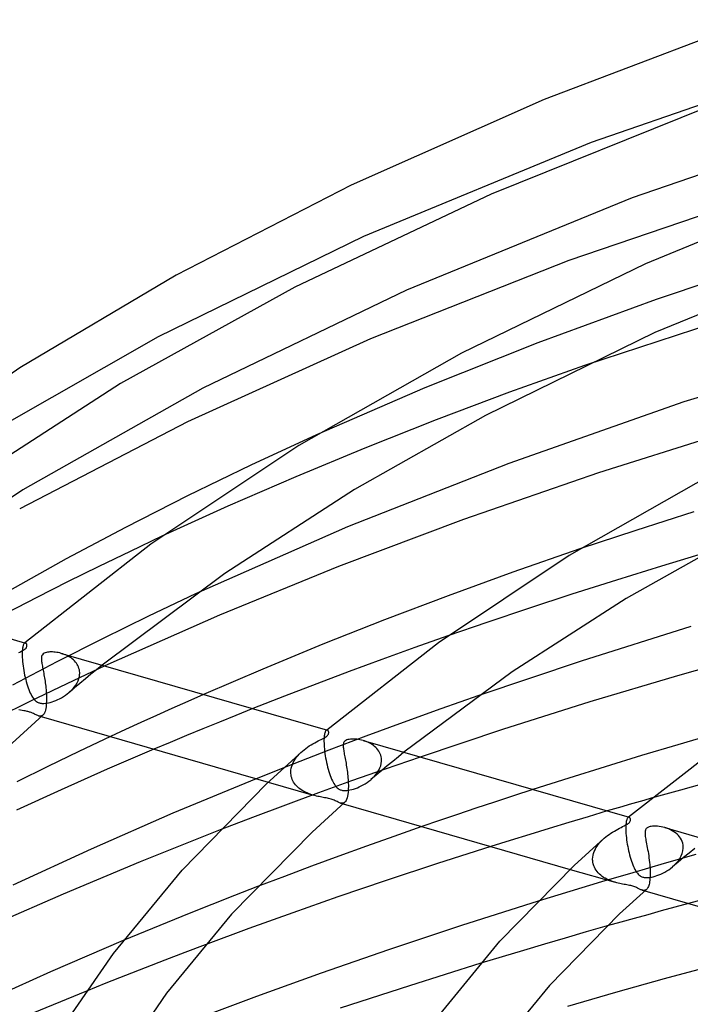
# Model space of a CAD drawing. Header units: millimetres. Extents: x -374 to 374, y -188 to 321.
# Tile 37 of 112: x -165 to -124, y 242 to 302. Entities that reach past the tile are written whole.
import ezdxf

# ---------------------------------------------------------------- set-up
doc = ezdxf.new("R2010")
doc.units = ezdxf.units.MM
doc.layers.add('HIDDEN', color=7, linetype='Continuous')
doc.layers.add('THICK', color=7, linetype='Continuous')

msp = doc.modelspace()

# ---------------------------------------------------------------- linework, layer by layer
at = {"layer": 'HIDDEN'}
for p, q in [((-114.362, 299.796), (-130.125, 294.342)), ((-130.125, 294.342), (-143.831, 288.667)), ((-143.831, 288.667), (-156.218, 282.624)), ((-118.298, 287.523), (-126.198, 284.876)), ((-126.198, 284.876), (-133.321, 282.261)), ((-156.218, 282.624), (-167.164, 276.374)), ((-133.321, 282.261), (-140.132, 279.546)), ((-130.522, 280.895), (-135.027, 279.285)), ((-140.132, 279.546), (-146.666, 276.72)), ((-135.027, 279.285), (-139.456, 277.62)), ((-139.456, 277.62), (-143.759, 275.921)), ((-143.759, 275.921), (-147.919, 274.196)), ((-147.919, 274.196), (-152.013, 272.413)), ((-152.013, 272.413), (-155.984, 270.603)), ((-123.932, 272.079), (-127.432, 270.957)), ((-127.432, 270.957), (-130.792, 269.841)), ((-123.158, 269.629), (-125.874, 268.81)), ((-125.874, 268.81), (-128.596, 267.966)), ((-128.596, 267.966), (-131.284, 267.109)), ((-153.951, 267.137), (-156.784, 265.797)), ((-131.284, 267.109), (-133.898, 266.254)), ((-133.898, 266.254), (-136.398, 265.415)), ((-156.784, 265.797), (-159.568, 264.431)), ((-136.398, 265.415), (-138.745, 264.606)), ((-164.32, 264.085), (-164.335, 264.052)), ((-164.304, 264.112), (-164.32, 264.085)), ((-164.288, 264.135), (-164.304, 264.112)), ((-164.271, 264.151), (-164.288, 264.135)), ((-164.266, 264.156), (-164.272, 264.151)), ((-164.259, 264.16), (-164.271, 264.151)), ((-164.26, 264.161), (-164.266, 264.156)), ((-164.254, 264.166), (-164.26, 264.161)), ((-164.248, 264.167), (-164.259, 264.16)), ((-164.249, 264.171), (-164.254, 264.166)), ((-164.243, 264.176), (-164.249, 264.171)), ((-164.236, 264.171), (-164.248, 264.167)), ((-164.237, 264.181), (-164.243, 264.176)), ((-164.224, 264.173), (-164.236, 264.171)), ((-164.212, 264.172), (-164.224, 264.173)), ((-164.2, 264.17), (-164.212, 264.172)), ((-159.568, 264.431), (-162.311, 263.039)), ((-164.404, 263.567), (-164.405, 263.48)), ((-164.405, 263.48), (-164.403, 263.387)), ((-164.402, 263.648), (-164.404, 263.567)), ((-164.397, 263.724), (-164.402, 263.648)), ((-164.391, 263.795), (-164.397, 263.724)), ((-164.382, 263.859), (-164.391, 263.795)), ((-164.372, 263.916), (-164.382, 263.859)), ((-164.361, 263.968), (-164.372, 263.916)), ((-164.348, 264.013), (-164.361, 263.968)), ((-164.335, 264.052), (-164.348, 264.013)), ((-161.958, 263.521), (-162.048, 263.548)), ((-161.869, 263.489), (-161.958, 263.521)), ((-161.781, 263.453), (-161.869, 263.489)), ((-162.311, 263.039), (-164.979, 261.639)), ((-164.403, 263.387), (-164.403, 263.372)), ((-164.403, 263.372), (-164.402, 263.358)), ((-164.402, 263.358), (-164.402, 263.344)), ((-164.402, 263.344), (-164.401, 263.33)), ((-164.401, 263.33), (-164.4, 263.315)), ((-164.4, 263.315), (-164.4, 263.3)), ((-164.4, 263.3), (-164.392, 263.179)), ((-164.392, 263.179), (-164.381, 263.052)), ((-164.381, 263.052), (-164.367, 262.921)), ((-164.367, 262.921), (-164.35, 262.786)), ((-161.695, 263.414), (-161.781, 263.453)), ((-161.612, 263.37), (-161.695, 263.414)), ((-161.532, 263.323), (-161.612, 263.37)), ((-161.456, 263.272), (-161.532, 263.323)), ((-161.383, 263.217), (-161.456, 263.272)), ((-161.314, 263.158), (-161.383, 263.217)), ((-161.25, 263.095), (-161.314, 263.158)), ((-161.19, 263.029), (-161.25, 263.095)), ((-161.136, 262.959), (-161.19, 263.029)), ((-161.088, 262.886), (-161.136, 262.959)), ((-161.045, 262.809), (-161.088, 262.886)), ((-164.35, 262.786), (-164.33, 262.651)), ((-164.33, 262.651), (-164.307, 262.515)), ((-164.307, 262.515), (-164.282, 262.378)), ((-164.282, 262.378), (-164.254, 262.243)), ((-159.416, 262.789), (-161.707, 261.719)), ((-161.01, 262.729), (-161.045, 262.809)), ((-160.981, 262.646), (-161.01, 262.729)), ((-160.959, 262.562), (-160.981, 262.646)), ((-160.945, 262.475), (-160.959, 262.562)), ((-160.955, 262.165), (-160.94, 262.302)), ((-160.939, 262.387), (-160.945, 262.475)), ((-160.94, 262.302), (-160.939, 262.316)), ((-160.938, 262.373), (-160.939, 262.387)), ((-160.939, 262.33), (-160.938, 262.344)), ((-160.939, 262.316), (-160.939, 262.33)), ((-160.938, 262.358), (-160.938, 262.373)), ((-160.938, 262.344), (-160.938, 262.358)), ((-160.262, 262.292), (-160.594, 262.017)), ((-159.927, 262.566), (-160.262, 262.292)), ((-159.591, 262.839), (-159.927, 262.566)), ((-164.254, 262.243), (-164.224, 262.109)), ((-164.224, 262.109), (-164.191, 261.977)), ((-164.191, 261.977), (-164.157, 261.848)), ((-164.157, 261.848), (-164.12, 261.721)), ((-164.12, 261.721), (-164.082, 261.598)), ((-161.707, 261.719), (-163.942, 260.648)), ((-160.924, 261.742), (-161.253, 261.466)), ((-161.175, 261.638), (-161.099, 261.765)), ((-161.099, 261.765), (-161.036, 261.896)), ((-161.036, 261.896), (-160.988, 262.029)), ((-160.988, 262.029), (-160.955, 262.165)), ((-160.594, 262.017), (-160.924, 261.742)), ((-164.082, 261.598), (-164.042, 261.479)), ((-164.042, 261.479), (-164, 261.365)), ((-164, 261.365), (-163.958, 261.259)), ((-163.958, 261.259), (-163.914, 261.159)), ((-163.914, 261.159), (-163.869, 261.066)), ((-161.801, 261.021), (-161.689, 261.101)), ((-161.689, 261.101), (-161.582, 261.188)), ((-161.582, 261.188), (-161.467, 261.291)), ((-161.253, 261.466), (-161.58, 261.19)), ((-161.467, 261.291), (-161.36, 261.401)), ((-161.36, 261.401), (-161.262, 261.517)), ((-161.262, 261.517), (-161.175, 261.638)), ((-163.942, 260.648), (-166.162, 259.554)), ((-163.869, 261.066), (-163.823, 260.98)), ((-163.823, 260.98), (-163.776, 260.902)), ((-163.776, 260.902), (-163.727, 260.832)), ((-163.727, 260.832), (-163.677, 260.769)), ((-163.677, 260.769), (-163.627, 260.716)), ((-163.627, 260.716), (-163.579, 260.673)), ((-163.579, 260.673), (-163.533, 260.64)), ((-163.533, 260.64), (-163.489, 260.613)), ((-163.489, 260.613), (-163.449, 260.593)), ((-163.449, 260.593), (-163.407, 260.576)), ((-163.407, 260.576), (-163.363, 260.562)), ((-163.363, 260.562), (-163.317, 260.55)), ((-163.317, 260.55), (-163.269, 260.542)), ((-163.269, 260.542), (-163.218, 260.536)), ((-163.218, 260.536), (-163.159, 260.533)), ((-163.159, 260.533), (-163.089, 260.534)), ((-163.089, 260.534), (-163.007, 260.54)), ((-163.007, 260.54), (-162.914, 260.553)), ((-162.914, 260.553), (-162.814, 260.572)), ((-162.814, 260.572), (-162.709, 260.597)), ((-162.709, 260.597), (-162.601, 260.629)), ((-162.601, 260.629), (-162.49, 260.666)), ((-162.49, 260.666), (-162.377, 260.71)), ((-162.377, 260.71), (-162.262, 260.76)), ((-162.262, 260.76), (-162.146, 260.816)), ((-162.146, 260.816), (-162.03, 260.878)), ((-162.03, 260.878), (-161.914, 260.947)), ((-161.914, 260.947), (-161.801, 261.021)), ((-154.429, 260.653), (-155.377, 260.23)), ((-153.474, 261.074), (-154.429, 260.653)), ((-136.881, 261.02), (-139.173, 260.213)), ((-164.498, 260.127), (-164.602, 260.147)), ((-164.4, 260.11), (-164.498, 260.127)), ((-164.309, 260.093), (-164.4, 260.11)), ((-164.231, 260.078), (-164.309, 260.093)), ((-164.164, 260.064), (-164.231, 260.078)), ((-164.106, 260.052), (-164.164, 260.064)), ((-164.054, 260.039), (-164.106, 260.052)), ((-164.005, 260.026), (-164.054, 260.039)), ((-163.958, 260.012), (-164.005, 260.026)), ((-163.913, 259.997), (-163.958, 260.012)), ((-163.87, 259.982), (-163.913, 259.997)), ((-163.825, 259.964), (-163.87, 259.982)), ((-163.776, 259.944), (-163.825, 259.964)), ((-163.724, 259.92), (-163.776, 259.944)), ((-163.67, 259.894), (-163.724, 259.92)), ((-155.377, 260.23), (-156.318, 259.806)), ((-150.507, 260.217), (-151.519, 259.813)), ((-139.173, 260.213), (-141.443, 259.392)), ((-163.616, 259.867), (-163.67, 259.894)), ((-163.564, 259.841), (-163.616, 259.867)), ((-163.513, 259.817), (-163.564, 259.841)), ((-163.463, 259.796), (-163.513, 259.817)), ((-163.415, 259.78), (-163.463, 259.796)), ((-163.368, 259.769), (-163.415, 259.78)), ((-163.415, 259.78), (-163.258, 259.735)), ((-163.321, 259.764), (-163.368, 259.769)), ((-163.276, 259.767), (-163.321, 259.764)), ((-163.234, 259.778), (-163.276, 259.767)), ((-163.194, 259.796), (-163.234, 259.778)), ((-163.156, 259.824), (-163.194, 259.796)), ((-157.251, 259.381), (-158.175, 258.956)), ((-156.318, 259.806), (-157.251, 259.381)), ((-152.521, 259.408), (-153.513, 259.003)), ((-151.519, 259.813), (-152.521, 259.408)), ((-141.443, 259.392), (-143.698, 258.557)), ((-158.175, 258.956), (-159.088, 258.531)), ((-153.513, 259.003), (-154.498, 258.597)), ((-146.166, 258.746), (-146.179, 258.695)), ((-146.151, 258.791), (-146.166, 258.746)), ((-146.136, 258.828), (-146.151, 258.791)), ((-146.119, 258.859), (-146.136, 258.828)), ((-146.102, 258.883), (-146.119, 258.859)), ((-146.084, 258.902), (-146.102, 258.883)), ((-146.072, 258.91), (-146.084, 258.902)), ((-146.079, 258.906), (-146.084, 258.901)), ((-146.073, 258.911), (-146.079, 258.906)), ((-146.067, 258.916), (-146.073, 258.911)), ((-146.06, 258.917), (-146.072, 258.91)), ((-146.062, 258.921), (-146.067, 258.916)), ((-146.056, 258.926), (-146.062, 258.921)), ((-146.048, 258.921), (-146.06, 258.917)), ((-146.05, 258.93), (-146.056, 258.926)), ((-146.036, 258.923), (-146.048, 258.921)), ((-146.025, 258.922), (-146.036, 258.923)), ((-146.013, 258.92), (-146.025, 258.922)), ((-155.481, 258.187), (-156.462, 257.773)), ((-154.498, 258.597), (-155.481, 258.187)), ((-146.216, 258.33), (-146.217, 258.236)), ((-146.217, 258.236), (-146.215, 258.136)), ((-146.213, 258.417), (-146.216, 258.33)), ((-146.215, 258.136), (-146.215, 258.122)), ((-146.208, 258.498), (-146.213, 258.417)), ((-146.2, 258.571), (-146.208, 258.498)), ((-146.19, 258.637), (-146.2, 258.571)), ((-146.179, 258.695), (-146.19, 258.637)), ((-143.698, 258.557), (-145.93, 257.71)), ((-143.768, 258.27), (-143.862, 258.299)), ((-143.674, 258.236), (-143.768, 258.27)), ((-143.582, 258.198), (-143.674, 258.236)), ((-143.492, 258.155), (-143.582, 258.198)), ((-143.405, 258.109), (-143.492, 258.155)), ((-145.93, 257.71), (-148.132, 256.854)), ((-147.706, 257.478), (-147.615, 257.57)), ((-147.615, 257.57), (-147.519, 257.658)), ((-146.215, 258.122), (-146.214, 258.108)), ((-146.214, 258.108), (-146.214, 258.094)), ((-146.214, 258.094), (-146.213, 258.079)), ((-146.213, 258.079), (-146.213, 258.065)), ((-146.213, 258.065), (-146.212, 258.05)), ((-146.212, 258.05), (-146.204, 257.925)), ((-146.204, 257.925), (-146.193, 257.795)), ((-146.193, 257.795), (-146.178, 257.661)), ((-146.178, 257.661), (-146.161, 257.523)), ((-143.321, 258.057), (-143.405, 258.109)), ((-143.242, 258.002), (-143.321, 258.057)), ((-143.166, 257.942), (-143.242, 258.002)), ((-143.095, 257.879), (-143.166, 257.942)), ((-143.03, 257.81), (-143.095, 257.879)), ((-142.97, 257.738), (-143.03, 257.81)), ((-142.917, 257.662), (-142.97, 257.738)), ((-142.87, 257.582), (-142.917, 257.662)), ((-142.83, 257.498), (-142.87, 257.582)), ((-141.396, 257.587), (-141.734, 257.314)), ((-148.116, 256.857), (-148.067, 256.968)), ((-148.067, 256.968), (-148.009, 257.076)), ((-148.009, 257.076), (-147.944, 257.182)), ((-147.944, 257.182), (-147.871, 257.284)), ((-147.871, 257.284), (-147.791, 257.383)), ((-147.791, 257.383), (-147.706, 257.478)), ((-146.161, 257.523), (-146.14, 257.384)), ((-146.14, 257.384), (-146.116, 257.244)), ((-146.116, 257.244), (-146.09, 257.105)), ((-146.09, 257.105), (-146.061, 256.967)), ((-146.061, 256.967), (-146.03, 256.831)), ((-142.798, 257.411), (-142.83, 257.498)), ((-142.774, 257.322), (-142.798, 257.411)), ((-142.758, 257.23), (-142.774, 257.322)), ((-142.768, 256.915), (-142.752, 257.051)), ((-142.751, 257.136), (-142.758, 257.23)), ((-142.752, 257.051), (-142.751, 257.066)), ((-142.751, 257.122), (-142.751, 257.136)), ((-142.751, 257.108), (-142.751, 257.122)), ((-142.751, 257.094), (-142.751, 257.108)), ((-142.751, 257.08), (-142.751, 257.094)), ((-142.751, 257.066), (-142.751, 257.08)), ((-140.418, 257.304), (-142.536, 256.574)), ((-142.071, 257.04), (-142.405, 256.765)), ((-141.734, 257.314), (-142.071, 257.04)), ((-148.132, 256.854), (-150.297, 255.993)), ((-148.213, 256.406), (-148.204, 256.52)), ((-148.213, 256.392), (-148.213, 256.406)), ((-148.213, 256.377), (-148.213, 256.392)), ((-148.213, 256.362), (-148.213, 256.377)), ((-148.213, 256.347), (-148.213, 256.362)), ((-148.213, 256.333), (-148.213, 256.347)), ((-148.204, 256.52), (-148.185, 256.633)), ((-148.185, 256.633), (-148.156, 256.746)), ((-148.156, 256.746), (-148.116, 256.857)), ((-146.03, 256.831), (-145.996, 256.696)), ((-145.996, 256.696), (-145.961, 256.565)), ((-145.961, 256.565), (-145.923, 256.437)), ((-145.923, 256.437), (-145.883, 256.312)), ((-142.536, 256.574), (-144.549, 255.862)), ((-143.075, 256.266), (-142.987, 256.388)), ((-142.737, 256.49), (-143.066, 256.215)), ((-142.987, 256.388), (-142.911, 256.514)), ((-142.911, 256.514), (-142.848, 256.646)), ((-142.848, 256.646), (-142.8, 256.779)), ((-142.8, 256.779), (-142.768, 256.915)), ((-142.405, 256.765), (-142.737, 256.49)), ((-149.579, 255.786), (-146.86, 255.001)), ((-148.212, 256.318), (-148.213, 256.333)), ((-148.203, 256.223), (-148.212, 256.318)), ((-148.187, 256.131), (-148.203, 256.223)), ((-148.162, 256.04), (-148.187, 256.131)), ((-148.131, 255.952), (-148.162, 256.04)), ((-148.092, 255.867), (-148.131, 255.952)), ((-148.046, 255.786), (-148.092, 255.867)), ((-147.995, 255.708), (-148.046, 255.786)), ((-144.549, 255.862), (-146.552, 255.139)), ((-145.883, 256.312), (-145.842, 256.192)), ((-145.842, 256.192), (-145.799, 256.079)), ((-145.799, 256.079), (-145.755, 255.972)), ((-145.755, 255.972), (-145.711, 255.873)), ((-145.711, 255.873), (-145.664, 255.781)), ((-145.664, 255.781), (-145.617, 255.697)), ((-143.735, 255.692), (-143.619, 255.767)), ((-143.619, 255.767), (-143.505, 255.849)), ((-143.505, 255.849), (-143.395, 255.937)), ((-143.395, 255.937), (-143.281, 256.04)), ((-143.066, 256.215), (-143.394, 255.938)), ((-143.281, 256.04), (-143.173, 256.15)), ((-143.173, 256.15), (-143.075, 256.266)), ((-122.95, 255.807), (-124.729, 255.314)), ((-147.938, 255.634), (-147.995, 255.708)), ((-147.876, 255.564), (-147.938, 255.634)), ((-147.809, 255.498), (-147.876, 255.564)), ((-147.737, 255.435), (-147.809, 255.498)), ((-147.662, 255.376), (-147.737, 255.435)), ((-147.583, 255.321), (-147.662, 255.376)), ((-147.5, 255.269), (-147.583, 255.321)), ((-147.415, 255.221), (-147.5, 255.269)), ((-147.327, 255.176), (-147.415, 255.221)), ((-147.236, 255.135), (-147.327, 255.176)), ((-145.617, 255.697), (-145.568, 255.621)), ((-145.568, 255.621), (-145.518, 255.553)), ((-145.518, 255.553), (-145.467, 255.493)), ((-145.467, 255.493), (-145.417, 255.444)), ((-145.417, 255.444), (-145.369, 255.406)), ((-145.369, 255.406), (-145.323, 255.375)), ((-145.323, 255.375), (-145.28, 255.352)), ((-145.28, 255.352), (-145.238, 255.333)), ((-145.238, 255.333), (-145.194, 255.317)), ((-145.194, 255.317), (-145.148, 255.304)), ((-145.148, 255.304), (-145.1, 255.295)), ((-145.1, 255.295), (-145.049, 255.288)), ((-145.049, 255.288), (-144.991, 255.284)), ((-144.991, 255.284), (-144.923, 255.283)), ((-144.923, 255.283), (-144.843, 255.288)), ((-144.843, 255.288), (-144.75, 255.299)), ((-144.75, 255.299), (-144.649, 255.317)), ((-144.649, 255.317), (-144.543, 255.342)), ((-144.543, 255.342), (-144.434, 255.373)), ((-144.434, 255.373), (-144.321, 255.41)), ((-144.321, 255.41), (-144.206, 255.454)), ((-144.206, 255.454), (-144.089, 255.504)), ((-144.089, 255.504), (-143.971, 255.56)), ((-143.971, 255.56), (-143.852, 255.623)), ((-143.852, 255.623), (-143.735, 255.692)), ((-133.624, 255.343), (-134.787, 254.966)), ((-124.729, 255.314), (-126.493, 254.816)), ((-146.552, 255.139), (-148.545, 254.404)), ((-147.143, 255.096), (-147.236, 255.135)), ((-147.049, 255.061), (-147.143, 255.096)), ((-146.954, 255.029), (-147.049, 255.061)), ((-146.86, 255.001), (-146.954, 255.029)), ((-146.767, 254.975), (-146.86, 255.001)), ((-146.676, 254.953), (-146.767, 254.975)), ((-146.587, 254.932), (-146.676, 254.953)), ((-146.501, 254.914), (-146.587, 254.932)), ((-146.417, 254.897), (-146.501, 254.914)), ((-146.337, 254.882), (-146.417, 254.897)), ((-146.257, 254.867), (-146.337, 254.882)), ((-146.175, 254.853), (-146.257, 254.867)), ((-146.094, 254.838), (-146.175, 254.853)), ((-146.014, 254.822), (-146.094, 254.838)), ((-145.937, 254.806), (-146.014, 254.822)), ((-145.864, 254.788), (-145.937, 254.806)), ((-145.793, 254.768), (-145.864, 254.788)), ((-145.726, 254.747), (-145.793, 254.768)), ((-145.66, 254.723), (-145.726, 254.747)), ((-145.596, 254.697), (-145.66, 254.723)), ((-145.535, 254.669), (-145.596, 254.697)), ((-145.477, 254.64), (-145.535, 254.669)), ((-145.422, 254.613), (-145.477, 254.64)), ((-145.371, 254.588), (-145.422, 254.613)), ((-145.322, 254.565), (-145.371, 254.588)), ((-144.971, 254.573), (-145.01, 254.545)), ((-135.934, 254.59), (-137.063, 254.215)), ((-134.787, 254.966), (-135.934, 254.59)), ((-148.545, 254.404), (-150.523, 253.659)), ((-145.274, 254.545), (-145.322, 254.565)), ((-145.228, 254.53), (-145.274, 254.545)), ((-145.182, 254.519), (-145.228, 254.53)), ((-145.228, 254.53), (-145.07, 254.484)), ((-145.137, 254.514), (-145.182, 254.519)), ((-145.093, 254.516), (-145.137, 254.514)), ((-145.051, 254.526), (-145.093, 254.516)), ((-145.01, 254.545), (-145.051, 254.526)), ((-137.063, 254.215), (-138.171, 253.843)), ((-129.144, 254.05), (-130.304, 253.707)), ((-150.523, 253.659), (-152.481, 252.907)), ((-139.256, 253.475), (-140.314, 253.111)), ((-138.171, 253.843), (-139.256, 253.475)), ((-130.304, 253.707), (-131.471, 253.358)), ((-127.997, 253.419), (-128.007, 253.362)), ((-127.985, 253.47), (-127.997, 253.419)), ((-127.973, 253.514), (-127.985, 253.47)), ((-127.959, 253.553), (-127.973, 253.514)), ((-127.944, 253.586), (-127.959, 253.553)), ((-127.929, 253.613), (-127.944, 253.586)), ((-127.913, 253.635), (-127.929, 253.613)), ((-127.896, 253.652), (-127.913, 253.635)), ((-127.891, 253.656), (-127.897, 253.652)), ((-127.885, 253.66), (-127.896, 253.652)), ((-127.885, 253.661), (-127.891, 253.656)), ((-127.873, 253.667), (-127.885, 253.66)), ((-127.88, 253.666), (-127.885, 253.661)), ((-127.874, 253.671), (-127.88, 253.666)), ((-127.868, 253.675), (-127.874, 253.671)), ((-127.861, 253.671), (-127.873, 253.667)), ((-127.863, 253.68), (-127.868, 253.675)), ((-127.849, 253.672), (-127.861, 253.671)), ((-127.837, 253.672), (-127.849, 253.672)), ((-127.826, 253.67), (-127.837, 253.672)), ((-132.642, 253.002), (-133.816, 252.642)), ((-131.471, 253.358), (-132.642, 253.002)), ((-128.026, 253.15), (-128.029, 253.068)), ((-128.029, 253.068), (-128.029, 252.98)), ((-128.029, 252.98), (-128.027, 252.886)), ((-128.027, 252.886), (-128.027, 252.872)), ((-128.027, 252.872), (-128.026, 252.858)), ((-128.021, 253.227), (-128.026, 253.15)), ((-128.026, 252.858), (-128.026, 252.843)), ((-128.026, 252.843), (-128.025, 252.829)), ((-128.025, 252.829), (-128.025, 252.814)), ((-128.025, 252.814), (-128.024, 252.8)), ((-128.024, 252.8), (-128.017, 252.684)), ((-128.015, 253.298), (-128.021, 253.227)), ((-128.007, 253.362), (-128.015, 253.298)), ((-125.558, 253.012), (-125.673, 253.048)), ((-125.443, 252.968), (-125.558, 253.012)), ((-125.333, 252.919), (-125.443, 252.968)), ((-125.226, 252.863), (-125.333, 252.919)), ((-125.125, 252.802), (-125.226, 252.863)), ((-125.03, 252.734), (-125.125, 252.802)), ((-134.988, 252.278), (-136.156, 251.911)), ((-133.816, 252.642), (-134.988, 252.278)), ((-129.608, 252.128), (-129.522, 252.224)), ((-129.522, 252.224), (-129.431, 252.317)), ((-129.431, 252.317), (-129.334, 252.407)), ((-128.017, 252.684), (-128.007, 252.564)), ((-128.007, 252.564), (-127.994, 252.439)), ((-127.994, 252.439), (-127.978, 252.311)), ((-127.978, 252.311), (-127.959, 252.18)), ((-124.942, 252.66), (-125.03, 252.734)), ((-124.861, 252.58), (-124.942, 252.66)), ((-124.788, 252.495), (-124.861, 252.58)), ((-124.724, 252.404), (-124.788, 252.495)), ((-124.67, 252.308), (-124.724, 252.404)), ((-124.626, 252.207), (-124.67, 252.308)), ((-124.593, 252.103), (-124.626, 252.207)), ((-129.969, 251.49), (-129.93, 251.601)), ((-129.93, 251.601), (-129.882, 251.711)), ((-129.882, 251.711), (-129.825, 251.82)), ((-129.825, 251.82), (-129.76, 251.925)), ((-129.76, 251.925), (-129.687, 252.028)), ((-129.687, 252.028), (-129.608, 252.128)), ((-127.959, 252.18), (-127.938, 252.049)), ((-127.938, 252.049), (-127.914, 251.918)), ((-127.914, 251.918), (-127.888, 251.786)), ((-127.888, 251.786), (-127.86, 251.656)), ((-127.86, 251.656), (-127.829, 251.527)), ((-124.624, 251.49), (-124.583, 251.645)), ((-124.572, 251.996), (-124.593, 252.103)), ((-124.583, 251.645), (-124.564, 251.801)), ((-124.563, 251.886), (-124.572, 251.996)), ((-124.564, 251.801), (-124.563, 251.815)), ((-124.563, 251.872), (-124.563, 251.886)), ((-124.563, 251.858), (-124.563, 251.872)), ((-124.563, 251.843), (-124.563, 251.858)), ((-124.563, 251.829), (-124.563, 251.843)), ((-124.563, 251.815), (-124.563, 251.829)), ((-123.878, 251.787), (-124.214, 251.513)), ((-130.025, 251.156), (-130.017, 251.267)), ((-130.025, 251.141), (-130.025, 251.156)), ((-130.025, 251.126), (-130.025, 251.141)), ((-130.025, 251.112), (-130.025, 251.126)), ((-130.025, 251.097), (-130.025, 251.112)), ((-130.025, 251.082), (-130.025, 251.097)), ((-130.024, 251.068), (-130.025, 251.082)), ((-130.014, 250.961), (-130.024, 251.068)), ((-130.017, 251.267), (-129.998, 251.379)), ((-129.998, 251.379), (-129.969, 251.49)), ((-127.829, 251.527), (-127.796, 251.4)), ((-127.796, 251.4), (-127.762, 251.275)), ((-127.762, 251.275), (-127.725, 251.153)), ((-127.725, 251.153), (-127.687, 251.034)), ((-127.687, 251.034), (-127.647, 250.92)), ((-123.806, 251.419), (-125.714, 250.879)), ((-124.966, 250.922), (-124.858, 251.054)), ((-124.548, 251.238), (-124.88, 250.963)), ((-124.858, 251.054), (-124.764, 251.193)), ((-124.764, 251.193), (-124.685, 251.339)), ((-124.685, 251.339), (-124.624, 251.49)), ((-124.214, 251.513), (-124.548, 251.238)), ((-131.378, 250.532), (-128.673, 249.751)), ((-129.993, 250.856), (-130.014, 250.961)), ((-129.963, 250.755), (-129.993, 250.856)), ((-129.924, 250.658), (-129.963, 250.755)), ((-129.876, 250.565), (-129.924, 250.658)), ((-129.821, 250.477), (-129.876, 250.565)), ((-129.759, 250.394), (-129.821, 250.477)), ((-127.647, 250.92), (-127.605, 250.812)), ((-127.605, 250.812), (-127.563, 250.71)), ((-125.714, 250.879), (-127.603, 250.333)), ((-127.563, 250.71), (-127.52, 250.615)), ((-127.52, 250.615), (-127.475, 250.527)), ((-127.475, 250.527), (-127.429, 250.445)), ((-127.429, 250.445), (-127.382, 250.371)), ((-125.677, 250.366), (-125.557, 250.435)), ((-125.557, 250.435), (-125.44, 250.511)), ((-125.44, 250.511), (-125.325, 250.594)), ((-125.325, 250.594), (-125.213, 250.682)), ((-125.213, 250.682), (-125.085, 250.798)), ((-124.88, 250.963), (-125.208, 250.686)), ((-125.085, 250.798), (-124.966, 250.922)), ((-129.69, 250.316), (-129.759, 250.394)), ((-129.616, 250.242), (-129.69, 250.316)), ((-129.536, 250.173), (-129.616, 250.242)), ((-129.452, 250.109), (-129.536, 250.173)), ((-127.603, 250.333), (-129.492, 249.776)), ((-129.363, 250.05), (-129.452, 250.109)), ((-129.271, 249.995), (-129.363, 250.05)), ((-129.176, 249.944), (-129.271, 249.995)), ((-129.077, 249.897), (-129.176, 249.944)), ((-128.977, 249.854), (-129.077, 249.897)), ((-128.875, 249.816), (-128.977, 249.854)), ((-127.382, 250.371), (-127.333, 250.305)), ((-127.333, 250.305), (-127.283, 250.246)), ((-127.283, 250.246), (-127.234, 250.198)), ((-127.234, 250.198), (-127.186, 250.158)), ((-127.186, 250.158), (-127.14, 250.127)), ((-127.14, 250.127), (-127.095, 250.102)), ((-127.095, 250.102), (-127.052, 250.083)), ((-127.052, 250.083), (-127.008, 250.067)), ((-127.008, 250.067), (-126.962, 250.054)), ((-126.962, 250.054), (-126.914, 250.045)), ((-126.914, 250.045), (-126.863, 250.038)), ((-126.863, 250.038), (-126.808, 250.034)), ((-126.808, 250.034), (-126.744, 250.033)), ((-126.744, 250.033), (-126.669, 250.037)), ((-126.669, 250.037), (-126.582, 250.047)), ((-126.582, 250.047), (-126.483, 250.063)), ((-126.483, 250.063), (-126.378, 250.086)), ((-126.378, 250.086), (-126.268, 250.116)), ((-126.268, 250.116), (-126.154, 250.153)), ((-126.154, 250.153), (-126.037, 250.196)), ((-126.037, 250.196), (-125.918, 250.246)), ((-125.918, 250.246), (-125.797, 250.303)), ((-125.797, 250.303), (-125.677, 250.366)), ((-150.225, 249.49), (-151.61, 248.954)), ((-129.492, 249.776), (-131.396, 249.201)), ((-128.773, 249.781), (-128.875, 249.816)), ((-128.673, 249.751), (-128.773, 249.781)), ((-128.577, 249.724), (-128.673, 249.751)), ((-128.483, 249.701), (-128.577, 249.724)), ((-128.392, 249.68), (-128.483, 249.701)), ((-128.303, 249.661), (-128.392, 249.68)), ((-128.218, 249.645), (-128.303, 249.661)), ((-128.135, 249.629), (-128.218, 249.645)), ((-128.05, 249.614), (-128.135, 249.629)), ((-127.965, 249.598), (-128.05, 249.614)), ((-127.882, 249.583), (-127.965, 249.598)), ((-127.802, 249.567), (-127.882, 249.583)), ((-127.728, 249.55), (-127.802, 249.567)), ((-127.661, 249.534), (-127.728, 249.55)), ((-127.599, 249.516), (-127.661, 249.534)), ((-127.54, 249.497), (-127.599, 249.516)), ((-127.483, 249.477), (-127.54, 249.497)), ((-127.429, 249.455), (-127.483, 249.477)), ((-127.376, 249.432), (-127.429, 249.455)), ((-127.326, 249.408), (-127.376, 249.432)), ((-127.28, 249.385), (-127.326, 249.408)), ((-127.235, 249.363), (-127.28, 249.385)), ((-127.194, 249.342), (-127.235, 249.363)), ((-127.154, 249.323), (-127.194, 249.342)), ((-127.115, 249.306), (-127.154, 249.323)), ((-127.078, 249.292), (-127.115, 249.306)), ((-127.041, 249.28), (-127.078, 249.292)), ((-127.001, 249.27), (-127.041, 249.28)), ((-127.041, 249.28), (-126.883, 249.234)), ((-126.961, 249.265), (-127.001, 249.27)), ((-126.923, 249.264), (-126.961, 249.265)), ((-126.886, 249.27), (-126.923, 249.264)), ((-126.85, 249.281), (-126.886, 249.27)), ((-126.815, 249.299), (-126.85, 249.281)), ((-126.781, 249.324), (-126.815, 249.299)), ((-151.61, 248.954), (-152.981, 248.415)), ((-131.396, 249.201), (-133.305, 248.614)), ((-122.987, 248.808), (-124.243, 248.472)), ((-152.981, 248.415), (-154.337, 247.874)), ((-154.337, 247.874), (-155.676, 247.332)), ((-155.676, 247.332), (-156.998, 246.789)), ((-129.146, 247.119), (-130.413, 246.758)), ((-156.998, 246.789), (-158.314, 246.241)), ((-131.672, 246.395), (-132.932, 246.026)), ((-130.413, 246.758), (-131.672, 246.395)), ((-153.38, 245.985), (-154.594, 245.526)), ((-132.932, 246.026), (-134.202, 245.649)), ((-154.594, 245.526), (-155.8, 245.065)), ((-135.481, 245.264), (-136.763, 244.873)), ((-134.202, 245.649), (-135.481, 245.264)), ((-156.998, 244.601), (-158.186, 244.135)), ((-155.8, 245.065), (-156.998, 244.601)), ((-158.186, 244.135), (-159.365, 243.668)), ((-159.365, 243.668), (-160.531, 243.2))]:
    msp.add_line(p, q, dxfattribs=at)
at = {"layer": 'THICK'}
for p, q in [((-120.292, 301.739), (-132.941, 296.924)), ((-132.941, 296.924), (-144.57, 291.765)), ((-123.073, 296.483), (-136.139, 291.221)), ((-112.086, 296.319), (-127.647, 291.002)), ((-114.558, 292.075), (-126.836, 287.026)), ((-144.57, 291.765), (-155.12, 286.348)), ((-117.79, 291.879), (-131.461, 287.232)), ((-136.139, 291.221), (-147.979, 285.614)), ((-127.647, 291.002), (-141.24, 285.444)), ((-112.744, 288.483), (-126.27, 282.88)), ((-131.461, 287.232), (-143.405, 282.509)), ((-126.836, 287.026), (-137.933, 281.642)), ((-155.12, 286.348), (-164.548, 280.766)), ((-147.979, 285.614), (-158.481, 279.806)), ((-141.24, 285.444), (-153.512, 279.527)), ((-119.796, 284.406), (-130.522, 280.895)), ((-143.405, 282.509), (-154.45, 277.498)), ((-126.27, 282.88), (-136.49, 277.881)), ((-112.559, 282.39), (-124.528, 278.699)), ((-137.933, 281.642), (-147.735, 276.068)), ((-164.548, 280.766), (-173.659, 274.517)), ((-158.481, 279.806), (-167.943, 273.699)), ((-153.512, 279.527), (-164.354, 273.406)), ((-124.528, 278.699), (-135.077, 275.002)), ((-136.49, 277.881), (-144.378, 273.429)), ((-154.45, 277.498), (-164.554, 272.264)), ((-120.387, 277.351), (-129.676, 274.429)), ((-146.666, 276.72), (-150.634, 274.891)), ((-147.735, 276.068), (-156.643, 270.129)), ((-150.634, 274.891), (-154.446, 273.044)), ((-135.077, 275.002), (-144.797, 271.17)), ((-129.676, 274.429), (-137.808, 271.622)), ((-122.707, 274.411), (-131.439, 269.445)), ((-164.354, 273.406), (-174.038, 267.01)), ((-154.446, 273.044), (-158.179, 271.145)), ((-144.378, 273.429), (-152.201, 268.367)), ((-137.808, 271.622), (-145.344, 268.78)), ((-158.179, 271.145), (-161.753, 269.239)), ((-155.984, 270.603), (-157.899, 269.698)), ((-144.797, 271.17), (-153.951, 267.137)), ((-121.002, 270.788), (-128.005, 266.851)), ((-156.643, 270.129), (-164.237, 264.181)), ((-157.899, 269.698), (-159.787, 268.785)), ((-131.439, 269.445), (-139.324, 264.191)), ((-130.792, 269.841), (-134.841, 268.437)), ((-161.753, 269.239), (-165.148, 267.338)), ((-178.497, 268.297), (-164.201, 264.17)), ((-159.787, 268.785), (-161.665, 267.855)), ((-152.201, 268.367), (-159.591, 262.839)), ((-145.344, 268.78), (-152.507, 265.849)), ((-134.841, 268.437), (-138.73, 267.024)), ((-161.665, 267.855), (-163.523, 266.914)), ((-163.523, 266.914), (-165.351, 265.966)), ((-138.73, 267.024), (-142.56, 265.572)), ((-128.005, 266.851), (-134.866, 262.435)), ((-152.507, 265.849), (-159.416, 262.789)), ((-142.56, 265.572), (-146.292, 264.098)), ((-124.11, 265.168), (-130.719, 263.089)), ((-164.184, 264.163), (-164.2, 264.17)), ((-164.168, 264.151), (-164.184, 264.163)), ((-164.153, 264.136), (-164.168, 264.151)), ((-164.14, 264.118), (-164.153, 264.136)), ((-164.13, 264.098), (-164.14, 264.118)), ((-164.122, 264.075), (-164.13, 264.098)), ((-164.116, 264.05), (-164.122, 264.075)), ((-146.292, 264.098), (-149.907, 262.607)), ((-139.324, 264.191), (-146.05, 258.93)), ((-138.745, 264.606), (-140.738, 263.901)), ((-164.615, 263.595), (-164.547, 263.629)), ((-164.547, 263.629), (-164.477, 263.666)), ((-164.477, 263.666), (-164.405, 263.704)), ((-164.405, 263.704), (-164.336, 263.744)), ((-164.336, 263.744), (-164.273, 263.785)), ((-164.273, 263.785), (-164.22, 263.826)), ((-164.22, 263.826), (-164.173, 263.872)), ((-164.173, 263.872), (-164.142, 263.917)), ((-164.142, 263.917), (-164.124, 263.957)), ((-164.124, 263.957), (-164.116, 263.994)), ((-164.114, 264.024), (-164.116, 264.05)), ((-164.116, 263.994), (-164.114, 264.024)), ((-163.181, 263.467), (-163.211, 263.414)), ((-163.138, 263.514), (-163.181, 263.467)), ((-163.083, 263.552), (-163.138, 263.514)), ((-163.017, 263.582), (-163.083, 263.552)), ((-162.945, 263.604), (-163.017, 263.582)), ((-162.871, 263.619), (-162.945, 263.604)), ((-162.798, 263.629), (-162.871, 263.619)), ((-162.727, 263.634), (-162.798, 263.629)), ((-162.653, 263.636), (-162.727, 263.634)), ((-162.575, 263.634), (-162.653, 263.636)), ((-162.493, 263.629), (-162.575, 263.634)), ((-162.408, 263.621), (-162.493, 263.629)), ((-162.32, 263.609), (-162.408, 263.621)), ((-162.231, 263.593), (-162.32, 263.609)), ((-162.14, 263.573), (-162.231, 263.593)), ((-162.048, 263.548), (-162.14, 263.573)), ((-162.042, 263.547), (-146.014, 258.92)), ((-140.738, 263.901), (-142.723, 263.183)), ((-119.624, 263.696), (-124.904, 262.205)), ((-163.24, 263.296), (-163.243, 263.237)), ((-163.243, 263.237), (-163.242, 263.181)), ((-163.242, 263.181), (-163.238, 263.125)), ((-163.23, 263.356), (-163.24, 263.296)), ((-163.238, 263.125), (-163.232, 263.064)), ((-163.232, 263.064), (-163.224, 263)), ((-163.211, 263.414), (-163.23, 263.356)), ((-163.224, 263), (-163.213, 262.931)), ((-163.213, 262.931), (-163.201, 262.858)), ((-142.723, 263.183), (-144.698, 262.453)), ((-130.719, 263.089), (-136.881, 261.02)), ((-163.201, 262.858), (-163.188, 262.781)), ((-163.188, 262.781), (-163.173, 262.701)), ((-163.173, 262.701), (-163.157, 262.617)), ((-163.157, 262.617), (-163.141, 262.53)), ((-163.141, 262.53), (-163.124, 262.441)), ((-163.124, 262.441), (-163.107, 262.351)), ((-163.107, 262.351), (-163.091, 262.258)), ((-149.907, 262.607), (-153.474, 261.074)), ((-144.698, 262.453), (-146.656, 261.715)), ((-134.866, 262.435), (-141.396, 257.587)), ((-163.091, 262.258), (-163.074, 262.163)), ((-163.074, 262.163), (-163.058, 262.067)), ((-163.058, 262.067), (-163.042, 261.969)), ((-163.042, 261.969), (-163.027, 261.87)), ((-163.027, 261.87), (-163.013, 261.77)), ((-163.013, 261.77), (-162.999, 261.668)), ((-146.656, 261.715), (-148.594, 260.968)), ((-124.904, 262.205), (-130.189, 260.621)), ((-162.999, 261.668), (-162.986, 261.566)), ((-162.986, 261.566), (-162.975, 261.463)), ((-162.975, 261.463), (-162.964, 261.359)), ((-162.964, 261.359), (-162.955, 261.256)), ((-162.955, 261.256), (-162.948, 261.152)), ((-162.948, 261.152), (-162.942, 261.049)), ((-162.94, 260.57), (-162.948, 260.444)), ((-162.942, 261.049), (-162.938, 260.948)), ((-162.939, 260.584), (-162.94, 260.57)), ((-162.938, 260.598), (-162.939, 260.584)), ((-162.938, 260.948), (-162.935, 260.848)), ((-162.937, 260.627), (-162.938, 260.613)), ((-162.938, 260.613), (-162.938, 260.598)), ((-162.936, 260.657), (-162.937, 260.642)), ((-162.937, 260.642), (-162.937, 260.627)), ((-162.935, 260.751), (-162.936, 260.657)), ((-162.935, 260.848), (-162.935, 260.751)), ((-148.594, 260.968), (-150.507, 260.217)), ((-130.189, 260.621), (-135.454, 258.954)), ((-163.084, 259.913), (-163.119, 259.864)), ((-163.053, 259.974), (-163.084, 259.913)), ((-163.025, 260.045), (-163.053, 259.974)), ((-163, 260.129), (-163.025, 260.045)), ((-162.979, 260.223), (-163, 260.129)), ((-162.961, 260.329), (-162.979, 260.223)), ((-162.948, 260.444), (-162.961, 260.329)), ((-163.156, 259.825), (-165.477, 257.711)), ((-163.258, 259.735), (-149.579, 255.786)), ((-163.119, 259.864), (-163.156, 259.825)), ((-145.997, 258.913), (-146.013, 258.92)), ((-145.981, 258.902), (-145.997, 258.913)), ((-145.967, 258.888), (-145.981, 258.902)), ((-145.955, 258.871), (-145.967, 258.888)), ((-145.945, 258.851), (-145.955, 258.871)), ((-145.937, 258.83), (-145.945, 258.851)), ((-145.944, 258.689), (-145.934, 258.72)), ((-145.931, 258.806), (-145.937, 258.83)), ((-145.934, 258.72), (-145.928, 258.751)), ((-145.928, 258.78), (-145.931, 258.806)), ((-145.928, 258.751), (-145.928, 258.78)), ((-135.454, 258.954), (-140.418, 257.304)), ((-159.088, 258.531), (-160.987, 257.632)), ((-146.884, 258.106), (-146.777, 258.166)), ((-146.777, 258.166), (-146.672, 258.221)), ((-146.672, 258.221), (-146.572, 258.273)), ((-146.572, 258.273), (-146.477, 258.321)), ((-146.477, 258.321), (-146.387, 258.366)), ((-146.387, 258.366), (-146.305, 258.408)), ((-146.305, 258.408), (-146.231, 258.447)), ((-146.231, 258.447), (-146.168, 258.483)), ((-146.168, 258.483), (-146.114, 258.516)), ((-146.114, 258.516), (-146.07, 258.546)), ((-146.07, 258.546), (-146.033, 258.576)), ((-146.033, 258.576), (-146.004, 258.603)), ((-146.004, 258.603), (-145.98, 258.63)), ((-145.98, 258.63), (-145.96, 258.659)), ((-145.96, 258.659), (-145.944, 258.689)), ((-145.03, 258.149), (-145.043, 258.104)), ((-145.011, 258.191), (-145.03, 258.149)), ((-144.985, 258.229), (-145.011, 258.191)), ((-144.951, 258.264), (-144.985, 258.229)), ((-144.9, 258.3), (-144.951, 258.264)), ((-144.838, 258.329), (-144.9, 258.3)), ((-144.771, 258.351), (-144.838, 258.329)), ((-144.7, 258.367), (-144.771, 258.351)), ((-144.628, 258.377), (-144.7, 258.367)), ((-144.557, 258.383), (-144.628, 258.377)), ((-144.482, 258.386), (-144.557, 258.383)), ((-144.402, 258.385), (-144.482, 258.386)), ((-144.319, 258.38), (-144.402, 258.385)), ((-144.232, 258.372), (-144.319, 258.38)), ((-144.142, 258.36), (-144.232, 258.372)), ((-144.05, 258.344), (-144.142, 258.36)), ((-143.957, 258.324), (-144.05, 258.344)), ((-143.862, 258.299), (-143.957, 258.324)), ((-143.855, 258.297), (-127.827, 253.67)), ((-122.003, 258.254), (-127.863, 253.68)), ((-122.729, 258.67), (-124.896, 258.04)), ((-160.987, 257.632), (-162.861, 256.724)), ((-156.462, 257.773), (-159.275, 256.561)), ((-149.681, 255.689), (-147.519, 257.658)), ((-147.519, 257.658), (-147.42, 257.742)), ((-147.42, 257.742), (-147.317, 257.823)), ((-147.317, 257.823), (-147.211, 257.899)), ((-147.211, 257.899), (-147.103, 257.972)), ((-147.103, 257.972), (-146.993, 258.042)), ((-146.993, 258.042), (-146.884, 258.106)), ((-145.052, 258.056), (-145.056, 258.003)), ((-145.056, 258.003), (-145.056, 257.948)), ((-145.056, 257.948), (-145.053, 257.89)), ((-145.053, 257.89), (-145.047, 257.83)), ((-145.043, 258.104), (-145.052, 258.056)), ((-145.047, 257.83), (-145.039, 257.767)), ((-145.039, 257.767), (-145.029, 257.7)), ((-145.029, 257.7), (-145.018, 257.629)), ((-145.018, 257.629), (-145.005, 257.555)), ((-145.005, 257.555), (-144.991, 257.476)), ((-124.896, 258.04), (-127.077, 257.39)), ((-144.991, 257.476), (-144.975, 257.393)), ((-144.975, 257.393), (-144.959, 257.306)), ((-144.959, 257.306), (-144.942, 257.216)), ((-144.942, 257.216), (-144.924, 257.122)), ((-144.924, 257.122), (-144.907, 257.024)), ((-144.907, 257.024), (-144.889, 256.923)), ((-127.077, 257.39), (-129.27, 256.719)), ((-162.861, 256.724), (-164.723, 255.801)), ((-159.275, 256.561), (-162.045, 255.331)), ((-144.889, 256.923), (-144.871, 256.819)), ((-144.871, 256.819), (-144.854, 256.714)), ((-144.854, 256.714), (-144.838, 256.607)), ((-144.838, 256.607), (-144.822, 256.498)), ((-144.822, 256.498), (-144.808, 256.388)), ((-144.808, 256.388), (-144.794, 256.277)), ((-129.27, 256.719), (-131.459, 256.035)), ((-150.297, 255.993), (-155.324, 253.91)), ((-144.794, 256.277), (-144.782, 256.165)), ((-144.782, 256.165), (-144.772, 256.054)), ((-144.772, 256.054), (-144.763, 255.942)), ((-144.763, 255.942), (-144.756, 255.831)), ((-144.756, 255.831), (-144.751, 255.722)), ((-131.459, 256.035), (-133.624, 255.343)), ((-162.045, 255.331), (-164.753, 254.092)), ((-154.77, 250.493), (-149.681, 255.689)), ((-144.762, 255.179), (-144.778, 255.051)), ((-144.752, 255.319), (-144.762, 255.179)), ((-144.751, 255.334), (-144.752, 255.319)), ((-144.751, 255.722), (-144.748, 255.614)), ((-144.75, 255.362), (-144.751, 255.348)), ((-144.751, 255.348), (-144.751, 255.334)), ((-144.749, 255.377), (-144.75, 255.362)), ((-144.747, 255.508), (-144.749, 255.406)), ((-144.749, 255.406), (-144.749, 255.392)), ((-144.749, 255.392), (-144.749, 255.377)), ((-144.748, 255.614), (-144.747, 255.508)), ((-144.968, 254.575), (-146.938, 252.778)), ((-144.927, 254.619), (-144.968, 254.575)), ((-144.889, 254.677), (-144.927, 254.619)), ((-144.854, 254.749), (-144.889, 254.677)), ((-144.824, 254.836), (-144.854, 254.749)), ((-144.799, 254.936), (-144.824, 254.836)), ((-144.778, 255.051), (-144.799, 254.936)), ((-126.937, 254.69), (-127.38, 254.563)), ((-126.493, 254.816), (-126.937, 254.69)), ((-145.07, 254.484), (-131.378, 250.532)), ((-128.702, 254.179), (-129.144, 254.05)), ((-128.262, 254.308), (-128.702, 254.179)), ((-127.821, 254.435), (-128.262, 254.308)), ((-127.38, 254.563), (-127.821, 254.435)), ((-155.324, 253.91), (-160.246, 251.754)), ((-127.81, 253.663), (-127.826, 253.67)), ((-127.795, 253.652), (-127.81, 253.663)), ((-127.806, 253.365), (-127.776, 253.404)), ((-127.781, 253.637), (-127.795, 253.652)), ((-127.768, 253.62), (-127.781, 253.637)), ((-127.776, 253.404), (-127.757, 253.441)), ((-127.758, 253.601), (-127.768, 253.62)), ((-127.75, 253.579), (-127.758, 253.601)), ((-127.757, 253.441), (-127.746, 253.475)), ((-127.744, 253.556), (-127.75, 253.579)), ((-127.746, 253.475), (-127.741, 253.505)), ((-127.741, 253.532), (-127.744, 253.556)), ((-127.741, 253.505), (-127.741, 253.532)), ((-152.481, 252.907), (-157.287, 250.995)), ((-140.314, 253.111), (-142.004, 252.521)), ((-128.827, 252.779), (-128.719, 252.843)), ((-128.719, 252.843), (-128.613, 252.903)), ((-128.613, 252.903), (-128.509, 252.959)), ((-128.509, 252.959), (-128.408, 253.012)), ((-128.408, 253.012), (-128.312, 253.06)), ((-128.312, 253.06), (-128.221, 253.106)), ((-128.221, 253.106), (-128.136, 253.149)), ((-128.136, 253.149), (-128.059, 253.189)), ((-128.059, 253.189), (-127.991, 253.227)), ((-127.991, 253.227), (-127.934, 253.262)), ((-127.934, 253.262), (-127.886, 253.294)), ((-127.886, 253.294), (-127.847, 253.326)), ((-127.847, 253.326), (-127.806, 253.365)), ((-126.86, 252.838), (-126.867, 252.784)), ((-126.849, 252.885), (-126.86, 252.838)), ((-126.833, 252.924), (-126.849, 252.885)), ((-126.814, 252.958), (-126.833, 252.924)), ((-126.791, 252.988), (-126.814, 252.958)), ((-126.765, 253.014), (-126.791, 252.988)), ((-126.735, 253.036), (-126.765, 253.014)), ((-126.702, 253.057), (-126.735, 253.036)), ((-126.663, 253.075), (-126.702, 253.057)), ((-126.617, 253.092), (-126.663, 253.075)), ((-126.561, 253.107), (-126.617, 253.092)), ((-126.494, 253.12), (-126.561, 253.107)), ((-126.414, 253.13), (-126.494, 253.12)), ((-126.324, 253.135), (-126.414, 253.13)), ((-126.226, 253.135), (-126.324, 253.135)), ((-126.123, 253.13), (-126.226, 253.135)), ((-126.015, 253.118), (-126.123, 253.13)), ((-125.903, 253.101), (-126.015, 253.118)), ((-125.789, 253.078), (-125.903, 253.101)), ((-125.673, 253.048), (-125.789, 253.078)), ((-125.668, 253.047), (-109.64, 248.42)), ((-146.938, 252.778), (-151.791, 247.823)), ((-142.004, 252.521), (-143.664, 251.93)), ((-131.142, 250.757), (-129.334, 252.406)), ((-129.334, 252.407), (-129.238, 252.488)), ((-129.238, 252.488), (-129.139, 252.565)), ((-129.139, 252.565), (-129.037, 252.64)), ((-129.037, 252.64), (-128.933, 252.711)), ((-128.933, 252.711), (-128.827, 252.779)), ((-126.867, 252.784), (-126.869, 252.725)), ((-126.869, 252.725), (-126.867, 252.661)), ((-126.867, 252.661), (-126.862, 252.592)), ((-126.862, 252.592), (-126.853, 252.519)), ((-126.853, 252.519), (-126.841, 252.44)), ((-126.841, 252.44), (-126.827, 252.356)), ((-126.827, 252.356), (-126.811, 252.265)), ((-126.811, 252.265), (-126.793, 252.169)), ((-160.246, 251.754), (-164.973, 249.57)), ((-143.664, 251.93), (-145.319, 251.331)), ((-136.156, 251.911), (-139.366, 250.882)), ((-126.793, 252.169), (-126.774, 252.067)), ((-126.774, 252.067), (-126.754, 251.96)), ((-126.754, 251.96), (-126.733, 251.847)), ((-126.733, 251.847), (-126.711, 251.73)), ((-126.711, 251.73), (-126.69, 251.607)), ((-126.69, 251.607), (-126.67, 251.481)), ((-145.319, 251.331), (-146.965, 250.724)), ((-126.67, 251.481), (-126.65, 251.353)), ((-126.65, 251.353), (-126.631, 251.221)), ((-126.631, 251.221), (-126.614, 251.088)), ((-126.614, 251.088), (-126.599, 250.953)), ((-157.287, 250.995), (-161.943, 249.045)), ((-158.904, 245.468), (-154.77, 250.493)), ((-146.965, 250.724), (-148.602, 250.11)), ((-139.366, 250.882), (-142.461, 249.862)), ((-135.61, 246.195), (-131.142, 250.757)), ((-126.599, 250.953), (-126.585, 250.817)), ((-126.585, 250.817), (-126.574, 250.682)), ((-126.574, 250.682), (-126.566, 250.547)), ((-126.566, 250.547), (-126.561, 250.413)), ((-126.561, 250.413), (-126.559, 250.282)), ((-148.602, 250.11), (-150.225, 249.49)), ((-142.461, 249.862), (-145.378, 248.871)), ((-126.58, 249.872), (-126.593, 249.782)), ((-126.571, 249.968), (-126.58, 249.872)), ((-126.564, 250.069), (-126.571, 249.968)), ((-126.563, 250.083), (-126.564, 250.069)), ((-126.562, 250.112), (-126.563, 250.098)), ((-126.563, 250.098), (-126.563, 250.083)), ((-126.561, 250.127), (-126.562, 250.112)), ((-126.559, 250.282), (-126.561, 250.156)), ((-126.561, 250.156), (-126.561, 250.141)), ((-126.561, 250.141), (-126.561, 250.127)), ((-126.78, 249.325), (-128.4, 247.845)), ((-126.883, 249.234), (-113.17, 245.275)), ((-126.749, 249.357), (-126.78, 249.325)), ((-126.72, 249.396), (-126.749, 249.357)), ((-126.693, 249.442), (-126.72, 249.396)), ((-126.668, 249.495), (-126.693, 249.442)), ((-126.646, 249.556), (-126.668, 249.495)), ((-126.625, 249.624), (-126.646, 249.556)), ((-126.608, 249.699), (-126.625, 249.624)), ((-126.593, 249.782), (-126.608, 249.699)), ((-161.943, 249.045), (-166.519, 247.033)), ((-145.378, 248.871), (-148.084, 247.922)), ((-133.305, 248.614), (-137.923, 247.147)), ((-125.067, 248.249), (-125.889, 248.026)), ((-124.243, 248.472), (-125.067, 248.249)), ((-151.791, 247.823), (-155.702, 243.07)), ((-148.084, 247.922), (-150.741, 246.963)), ((-128.4, 247.845), (-132.631, 243.525)), ((-127.523, 247.575), (-128.336, 247.347)), ((-126.707, 247.801), (-127.523, 247.575)), ((-125.889, 248.026), (-126.707, 247.801)), ((-150.741, 246.963), (-153.38, 245.985)), ((-137.923, 247.147), (-142.336, 245.684)), ((-128.336, 247.347), (-129.146, 247.119)), ((-158.314, 246.241), (-162.694, 244.358)), ((-142.336, 245.684), (-146.392, 244.278)), ((-139.241, 241.781), (-135.61, 246.195)), ((-161.956, 241.037), (-158.904, 245.468)), ((-136.763, 244.873), (-141.071, 243.523)), ((-122.743, 244.733), (-125.715, 243.925)), ((-162.694, 244.358), (-166.961, 242.436)), ((-146.392, 244.278), (-150.29, 242.867)), ((-125.715, 243.925), (-128.651, 243.102)), ((-141.071, 243.523), (-145.246, 242.164)), ((-132.631, 243.525), (-136.039, 239.383)), ((-160.531, 243.2), (-164.553, 241.541)), ((-155.702, 243.07), (-158.387, 239.197)), ((-150.29, 242.867), (-154.138, 241.418)), ((-128.651, 243.102), (-131.544, 242.265))]:
    msp.add_line(p, q, dxfattribs=at)

doc.saveas('drawing.dxf')
